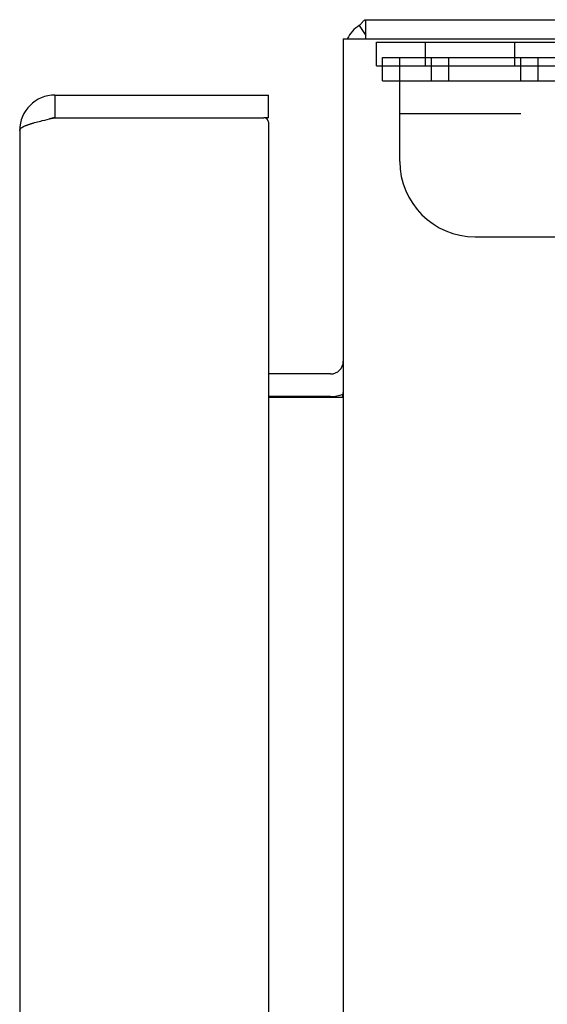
# Model space of a CAD drawing. Header units: inches. Extents: x 0 to 224, y 0 to 145.
# Tile 88 of 125: x 180.31 to 182.06, y 82.99 to 86.25. Entities that reach past the tile are written whole.
import ezdxf

# ---------------------------------------------------------------- set-up
doc = ezdxf.new("R2010")
doc.units = ezdxf.units.IN
doc.header["$LTSCALE"] = 12.302632
doc.header["$MEASUREMENT"] = 0
doc.linetypes.add('HIDDEN', pattern=[0.2, 0.1, -0.1])
doc.layers.get('0').update_dxf_attribs({"linetype": 'CONTINUOUS'})
doc.layers.add('DEFAULT_2', color=8, linetype='HIDDEN')

msp = doc.modelspace()

# ---------------------------------------------------------------- linework, layer by layer
at = {"color": 7, "linetype": 'Continuous'}
for p, q in [((181.4552, 86.1912), (181.4552, 86.2542)), ((181.4333, 86.2352), (181.4552, 86.2017)), ((180.4242, 86.0042), (180.4242, 85.9292)), ((181.1322, 85.9292), (181.1322, 86.0042)), ((181.1322, 85.9292), (181.1172, 85.9292)), ((181.3382, 85.0042), (181.1322, 85.0042))]:
    msp.add_line(p, q, dxfattribs=at)
at = {"color": 3, "linetype": 'Continuous'}
for p, q in [((181.4552, 86.2542), (199.2442, 86.2542)), ((181.3802, 86.1912), (181.3802, 51.8172)), ((181.3802, 86.1912), (199.2372, 86.1912)), ((180.4242, 86.0042), (181.1322, 86.0042)), ((180.3902, 85.9214), (180.3985, 85.9233)), ((180.3985, 85.9233), (180.4059, 85.925)), ((180.4059, 85.925), (180.4242, 85.9292)), ((180.4242, 85.9292), (181.1172, 85.9292)), ((180.3568, 85.9128), (180.3616, 85.9141)), ((180.3616, 85.9141), (180.3665, 85.9154)), ((180.3665, 85.9154), (180.3716, 85.9168)), ((180.3716, 85.9168), (180.3768, 85.9181)), ((180.3768, 85.9181), (180.3821, 85.9194)), ((180.3821, 85.9194), (180.3902, 85.9214)), ((181.1322, 85.9142), (181.1322, 82.8457)), ((180.3072, 85.8872), (180.3072, 82.0067)), ((181.3382, 85.0792), (181.1322, 85.0792)), ((181.3795, 85.0106), (181.3799, 85.0149)), ((181.1322, 85.0022), (181.3793, 85.0022))]:
    msp.add_line(p, q, dxfattribs=at)
for points in [[(181.441, 86.2429), (181.4438, 86.2464), (181.4452, 86.248), (181.4465, 86.2495), (181.4478, 86.2508), (181.4492, 86.2519), (181.4506, 86.2529), (181.4518, 86.2535), (181.453, 86.2539), (181.4542, 86.2542), (181.4552, 86.2542)], [(181.4333, 86.2352), (181.4349, 86.2364), (181.4365, 86.2378), (181.438, 86.2394), (181.4395, 86.2411), (181.441, 86.2429)], [(180.3072, 85.8872), (180.3072, 85.8879), (180.3073, 85.8885), (180.3075, 85.8892), (180.3077, 85.8899), (180.308, 85.8905), (180.3084, 85.8912), (180.3089, 85.8918), (180.3094, 85.8925), (180.31, 85.8931), (180.3107, 85.8938), (180.3114, 85.8944), (180.3122, 85.8951), (180.3131, 85.8958), (180.314, 85.8964), (180.315, 85.8971), (180.3161, 85.8977), (180.3172, 85.8984), (180.3184, 85.899), (180.3197, 85.8997), (180.321, 85.9004), (180.3224, 85.901), (180.3238, 85.9017), (180.3253, 85.9023), (180.3269, 85.903), (180.3285, 85.9036), (180.3302, 85.9043), (180.3319, 85.9049), (180.3337, 85.9056), (180.3356, 85.9063), (180.3375, 85.9069), (180.3394, 85.9076), (180.3414, 85.9082), (180.3435, 85.9089), (180.3456, 85.9095), (180.3477, 85.9102), (180.3499, 85.9109), (180.3522, 85.9115), (180.3545, 85.9122), (180.3568, 85.9128)], [(181.3793, 85.0022), (181.3792, 85.0032), (181.3792, 85.0042), (181.3792, 85.0053), (181.3792, 85.0066), (181.3793, 85.0079), (181.3794, 85.0092), (181.3795, 85.0106)], [(181.3799, 85.0149), (181.38, 85.0164), (181.3801, 85.0178)]]:
    msp.add_lwpolyline(points, dxfattribs=at)
for centre, radius, start, end in [((181.4972, 86.1372), 0.117, 123.0998, 152.5009), ((180.4242, 85.8872), 0.117, 90, 180), ((181.1172, 85.9142), 0.015, 0, 90), ((181.3382, 85.1212), 0.042, 270, 360)]:
    msp.add_arc(centre, radius, start, end, dxfattribs=at)
at = {"color": 7, "linetype": 'Continuous'}
for centre, radius, start, end in [((180.4242, 85.8872), 0.042, 90, 115.829), ((181.3382, 85.1212), 0.117, 270, 290.7604)]:
    msp.add_arc(centre, radius, start, end, dxfattribs=at)
at = {"layer": 'DEFAULT_2', "color": 8, "linetype": 'HIDDEN'}
for p, q in [((181.4902, 86.1012), (181.4902, 86.1792)), ((181.4902, 86.1792), (183.3602, 86.1792)), ((181.6522, 86.1792), (181.6522, 86.1012)), ((181.9482, 86.1792), (181.9482, 86.1012)), ((181.5102, 86.0512), (181.5102, 86.1292)), ((181.5102, 86.1292), (199.1927, 86.1292)), ((181.5677, 85.7842), (181.5677, 86.1292)), ((181.6722, 86.1292), (181.6722, 86.0512)), ((181.7297, 86.1292), (181.7297, 86.0512)), ((181.9682, 86.1292), (181.9682, 86.0512)), ((182.0257, 86.1292), (182.0257, 86.0512)), ((181.4902, 86.1012), (183.3602, 86.1012)), ((181.5102, 86.0512), (183.4377, 86.0512)), ((199.1927, 85.9422), (181.5677, 85.9422)), ((181.8177, 85.5342), (183.1927, 85.5342))]:
    msp.add_line(p, q, dxfattribs=at)
msp.add_arc((181.8177, 85.7842), 0.25, 180, 270, dxfattribs=at)

doc.saveas('drawing.dxf')
